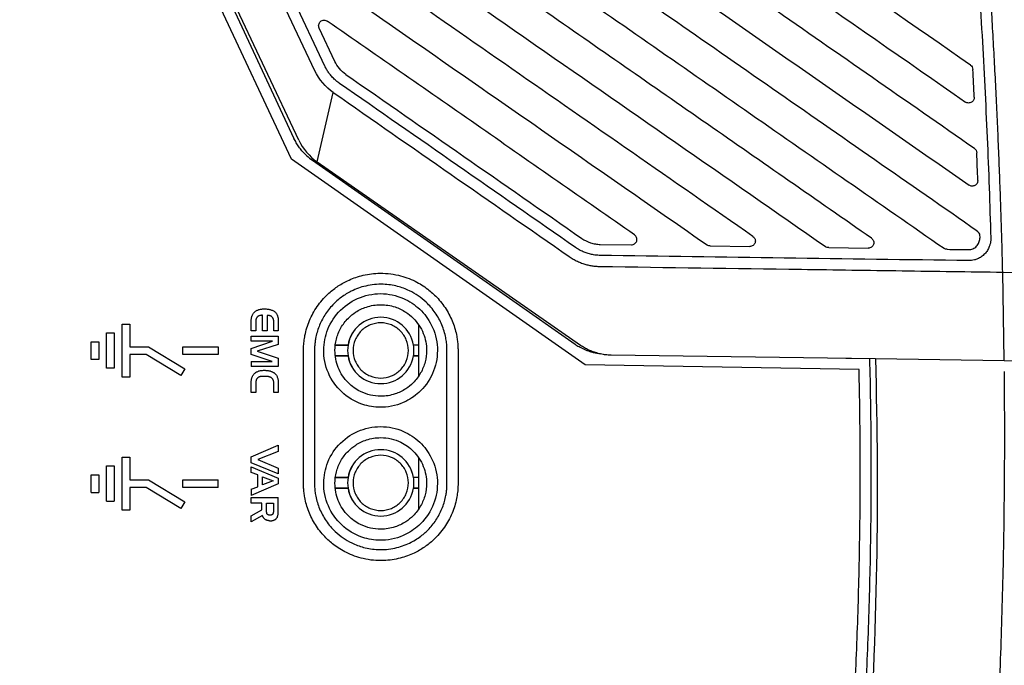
# Model space of a CAD drawing. Header units: millimetres. Extents: x 87 to 936, y -49 to 894.
# Tile 47 of 107: x 352 to 441, y 420 to 478. Entities that reach past the tile are written whole.
import ezdxf

# ---------------------------------------------------------------- set-up
doc = ezdxf.new("R2010")
doc.units = ezdxf.units.MM

msp = doc.modelspace()

# ---------------------------------------------------------------- linework, layer by layer
at = {"color": 7, "linetype": 'Continuous', "lineweight": 25}
for p, q in [((350.788, 522.932), (376.579, 467.702)), ((376.352, 465.824), (349.882, 522.509)), ((377.014, 467.532), (351.568, 521.568)), ((378.471, 473.828), (356.216, 521.086)), ((379.376, 474.254), (359.398, 516.677)), ((380.28, 474.68), (378.859, 477.697)), ((378.683, 465.558), (380.14, 471.853)), ((402.967, 447.185), (376.352, 465.824)), ((378.241, 465.722), (402.037, 449.056)), ((378.683, 465.558), (402.533, 448.97)), ((404.329, 458.09), (407.141, 458.05)), ((414.293, 457.949), (417.868, 457.898)), ((425.02, 457.796), (428.596, 457.745)), ((440.93, 447.569), (440.787, 455.572)), ((440.787, 455.572), (455.079, 455.369)), ((372.714, 451.353), (372.724, 451.411)), ((372.724, 451.411), (372.736, 451.467)), ((372.736, 451.467), (372.75, 451.521)), ((372.75, 451.521), (372.766, 451.573)), ((372.766, 451.573), (372.784, 451.623)), ((372.784, 451.623), (372.805, 451.671)), ((372.805, 451.671), (372.827, 451.718)), ((372.827, 451.718), (372.852, 451.762)), ((372.852, 451.762), (372.879, 451.805)), ((372.879, 451.805), (372.908, 451.846)), ((372.908, 451.846), (372.939, 451.885)), ((372.939, 451.885), (372.972, 451.922)), ((372.972, 451.922), (373.011, 451.96)), ((373.011, 451.96), (373.052, 451.996)), ((373.052, 451.996), (373.096, 452.03)), ((373.096, 452.03), (373.141, 452.061)), ((373.141, 452.061), (373.19, 452.089)), ((373.163, 451.379), (373.153, 451.354)), ((373.173, 451.402), (373.163, 451.379)), ((373.185, 451.424), (373.173, 451.402)), ((373.197, 451.446), (373.185, 451.424)), ((373.19, 452.089), (373.241, 452.115)), ((373.211, 451.465), (373.197, 451.446)), ((373.225, 451.484), (373.211, 451.465)), ((373.24, 451.502), (373.225, 451.484)), ((373.26, 451.522), (373.24, 451.502)), ((373.241, 452.115), (373.294, 452.139)), ((373.28, 451.54), (373.26, 451.522)), ((373.303, 451.557), (373.28, 451.54)), ((373.294, 452.139), (373.35, 452.16)), ((373.326, 451.573), (373.303, 451.557)), ((373.352, 451.588), (373.326, 451.573)), ((373.35, 452.16), (373.408, 452.179)), ((373.379, 451.601), (373.352, 451.588)), ((373.407, 451.613), (373.379, 451.601)), ((373.437, 451.624), (373.407, 451.613)), ((373.408, 452.179), (373.468, 452.195)), ((373.469, 451.633), (373.437, 451.624)), ((373.468, 452.195), (373.531, 452.208)), ((373.501, 451.642), (373.469, 451.633)), ((373.536, 451.649), (373.501, 451.642)), ((373.531, 452.208), (373.597, 452.219)), ((373.572, 451.654), (373.536, 451.649)), ((373.609, 451.659), (373.572, 451.654)), ((373.597, 452.219), (373.664, 452.228)), ((373.648, 451.662), (373.609, 451.659)), ((373.689, 451.664), (373.648, 451.662)), ((373.664, 452.228), (373.735, 452.234)), ((373.731, 451.664), (373.689, 451.664)), ((373.731, 450.243), (373.731, 451.664)), ((373.735, 452.234), (373.807, 452.238)), ((373.807, 452.238), (373.882, 452.239)), ((373.882, 452.239), (373.97, 452.238)), ((373.97, 452.238), (374.054, 452.235)), ((374.054, 452.235), (374.135, 452.229)), ((374.135, 452.229), (374.213, 452.22)), ((374.187, 451.653), (374.15, 451.654)), ((374.15, 451.654), (374.15, 450.243)), ((374.223, 451.651), (374.187, 451.653)), ((374.213, 452.22), (374.288, 452.209)), ((374.257, 451.649), (374.223, 451.651)), ((374.291, 451.645), (374.257, 451.649)), ((374.288, 452.209), (374.359, 452.196)), ((374.323, 451.639), (374.291, 451.645)), ((374.354, 451.633), (374.323, 451.639)), ((374.383, 451.626), (374.354, 451.633)), ((374.359, 452.196), (374.427, 452.181)), ((374.412, 451.617), (374.383, 451.626)), ((374.439, 451.607), (374.412, 451.617)), ((374.427, 452.181), (374.492, 452.163)), ((374.465, 451.597), (374.439, 451.607)), ((374.49, 451.585), (374.465, 451.597)), ((374.514, 451.571), (374.49, 451.585)), ((374.492, 452.163), (374.554, 452.142)), ((374.536, 451.557), (374.514, 451.571)), ((374.558, 451.542), (374.536, 451.557)), ((374.554, 452.142), (374.612, 452.12)), ((374.578, 451.525), (374.558, 451.542)), ((374.597, 451.507), (374.578, 451.525)), ((374.615, 451.489), (374.597, 451.507)), ((374.612, 452.12), (374.667, 452.094)), ((374.631, 451.469), (374.615, 451.489)), ((374.647, 451.448), (374.631, 451.469)), ((374.661, 451.426), (374.647, 451.448)), ((374.674, 451.403), (374.661, 451.426)), ((374.667, 452.094), (374.719, 452.067)), ((374.686, 451.379), (374.674, 451.403)), ((374.697, 451.354), (374.686, 451.379)), ((374.719, 452.067), (374.768, 452.037)), ((374.768, 452.037), (374.814, 452.004)), ((374.814, 452.004), (374.856, 451.97)), ((374.856, 451.97), (374.895, 451.932)), ((374.895, 451.932), (374.927, 451.898)), ((374.927, 451.898), (374.957, 451.861)), ((374.957, 451.861), (374.985, 451.821)), ((374.985, 451.821), (375.011, 451.779)), ((375.011, 451.779), (375.034, 451.735)), ((375.034, 451.735), (375.056, 451.688)), ((375.056, 451.688), (375.076, 451.639)), ((375.076, 451.639), (375.093, 451.588)), ((375.093, 451.588), (375.109, 451.534)), ((375.109, 451.534), (375.122, 451.478)), ((375.122, 451.478), (375.134, 451.419)), ((375.134, 451.419), (375.143, 451.358)), ((360.998, 450.86), (361.698, 450.86)), ((360.998, 446.06), (360.998, 450.86)), ((361.698, 450.86), (361.698, 448.81)), ((372.697, 451.103), (372.698, 451.169)), ((372.697, 450.243), (372.697, 451.103)), ((372.698, 451.169), (372.701, 451.232)), ((372.701, 451.232), (372.707, 451.293)), ((372.707, 451.293), (372.714, 451.353)), ((373.114, 451.117), (373.113, 451.082)), ((373.113, 451.082), (373.113, 450.243)), ((373.115, 451.151), (373.114, 451.117)), ((373.118, 451.183), (373.115, 451.151)), ((373.121, 451.214), (373.118, 451.183)), ((373.126, 451.245), (373.121, 451.214)), ((373.131, 451.274), (373.126, 451.245)), ((373.138, 451.302), (373.131, 451.274)), ((373.145, 451.328), (373.138, 451.302)), ((373.153, 451.354), (373.145, 451.328)), ((374.706, 451.328), (374.697, 451.354)), ((374.715, 451.301), (374.706, 451.328)), ((374.723, 451.273), (374.715, 451.301)), ((374.729, 451.244), (374.723, 451.273)), ((374.734, 451.213), (374.729, 451.244)), ((374.738, 451.182), (374.734, 451.213)), ((374.741, 451.15), (374.738, 451.182)), ((374.743, 451.117), (374.741, 451.15)), ((374.743, 451.082), (374.743, 451.117)), ((374.743, 450.243), (374.743, 451.082)), ((375.143, 451.358), (375.15, 451.294)), ((375.15, 451.294), (375.155, 451.228)), ((375.155, 451.228), (375.158, 451.16)), ((375.158, 451.16), (375.159, 451.089)), ((375.159, 451.089), (375.159, 450.243)), ((387.849, 450.841), (387.849, 446.11)), ((359.598, 446.86), (359.598, 450.06)), ((359.598, 450.06), (360.298, 450.06)), ((360.298, 450.06), (360.298, 446.86)), ((373.113, 450.243), (372.697, 450.243)), ((372.697, 449.315), (372.697, 449.777)), ((372.697, 449.777), (375.159, 449.777)), ((374.15, 450.243), (373.731, 450.243)), ((375.159, 450.243), (374.743, 450.243)), ((375.159, 449.777), (375.159, 449.029)), ((358.198, 447.66), (358.198, 449.26)), ((358.198, 449.26), (358.898, 449.26)), ((358.898, 449.26), (358.898, 447.66)), ((361.698, 448.81), (363.396, 448.81)), ((363.396, 448.81), (366.68, 446.809)), ((366.498, 448.11), (366.498, 448.81)), ((366.498, 448.81), (369.698, 448.81)), ((369.698, 448.81), (369.698, 448.11)), ((372.697, 448.659), (374.634, 449.315)), ((374.634, 449.315), (372.697, 449.315)), ((375.159, 449.029), (373.244, 448.405)), ((381.475, 448.968), (380.319, 448.968)), ((380.319, 448.967), (381.476, 448.967)), ((381.475, 448.968), (381.476, 448.967)), ((387.849, 448.967), (387.403, 448.967)), ((387.404, 448.967), (387.404, 448.967)), ((387.849, 448.967), (387.404, 448.967)), ((363.2, 448.11), (361.698, 448.11)), ((361.698, 448.11), (361.698, 446.06)), ((366.316, 446.211), (363.2, 448.11)), ((369.698, 448.11), (366.498, 448.11)), ((372.697, 448.122), (372.697, 448.659)), ((374.616, 447.487), (372.697, 448.122)), ((373.244, 448.405), (375.159, 447.773)), ((377.44, 436.425), (377.44, 448.475)), ((378.44, 448.475), (378.44, 436.425)), ((381.476, 447.984), (380.319, 447.984)), ((380.319, 447.983), (381.475, 447.983)), ((381.475, 447.983), (381.476, 447.984)), ((387.404, 447.984), (387.404, 447.984)), ((387.849, 447.984), (387.404, 447.984)), ((387.404, 447.984), (387.849, 447.984)), ((390.44, 436.425), (390.44, 448.475)), ((391.44, 448.475), (391.44, 436.425)), ((405.317, 448.075), (429.25, 447.735)), ((358.898, 447.66), (358.198, 447.66)), ((372.697, 447.487), (372.697, 447.036)), ((372.697, 447.487), (374.616, 447.487)), ((375.159, 447.036), (372.697, 447.036)), ((375.159, 447.773), (375.159, 447.036)), ((427.774, 446.752), (402.967, 447.185)), ((426.558, 447.773), (428.75, 447.735)), ((440.93, 447.569), (467.085, 447.197)), ((360.298, 446.86), (359.598, 446.86)), ((361.698, 446.06), (360.998, 446.06)), ((366.68, 446.809), (366.316, 446.211)), ((372.766, 446.009), (372.784, 446.059)), ((372.784, 446.059), (372.805, 446.108)), ((372.805, 446.108), (372.827, 446.154)), ((372.827, 446.154), (372.852, 446.199)), ((372.852, 446.199), (372.879, 446.242)), ((372.879, 446.242), (372.908, 446.282)), ((372.908, 446.282), (372.939, 446.321)), ((372.939, 446.321), (372.972, 446.358)), ((372.972, 446.358), (373.011, 446.397)), ((373.011, 446.397), (373.052, 446.433)), ((373.052, 446.433), (373.096, 446.466)), ((373.096, 446.466), (373.141, 446.497)), ((373.141, 446.497), (373.19, 446.526)), ((373.19, 446.526), (373.241, 446.552)), ((373.241, 446.552), (373.294, 446.576)), ((373.294, 446.576), (373.35, 446.597)), ((373.33, 446.022), (373.302, 446.002)), ((373.36, 446.041), (373.33, 446.022)), ((373.35, 446.597), (373.408, 446.615)), ((373.38, 446.052), (373.36, 446.041)), ((373.4, 446.062), (373.38, 446.052)), ((373.422, 446.071), (373.4, 446.062)), ((373.408, 446.615), (373.468, 446.631)), ((373.445, 446.08), (373.422, 446.071)), ((373.469, 446.088), (373.445, 446.08)), ((373.468, 446.631), (373.531, 446.645)), ((373.494, 446.095), (373.469, 446.088)), ((373.521, 446.101), (373.494, 446.095)), ((373.548, 446.107), (373.521, 446.101)), ((373.531, 446.645), (373.597, 446.656)), ((373.577, 446.112), (373.548, 446.107)), ((373.606, 446.117), (373.577, 446.112)), ((373.597, 446.656), (373.664, 446.665)), ((373.637, 446.121), (373.606, 446.117)), ((373.669, 446.124), (373.637, 446.121)), ((373.664, 446.665), (373.735, 446.671)), ((373.702, 446.126), (373.669, 446.124)), ((373.737, 446.128), (373.702, 446.126)), ((373.735, 446.671), (373.807, 446.675)), ((373.772, 446.129), (373.737, 446.128)), ((373.808, 446.129), (373.772, 446.129)), ((373.807, 446.675), (373.882, 446.676)), ((373.928, 446.129), (373.808, 446.129)), ((373.882, 446.676), (373.955, 446.675)), ((373.974, 446.129), (373.928, 446.129)), ((373.955, 446.675), (374.026, 446.672)), ((374.019, 446.127), (373.974, 446.129)), ((374.062, 446.125), (374.019, 446.127)), ((374.026, 446.672), (374.095, 446.668)), ((374.104, 446.122), (374.062, 446.125)), ((374.095, 446.668), (374.161, 446.661)), ((374.145, 446.119), (374.104, 446.122)), ((374.184, 446.114), (374.145, 446.119)), ((374.161, 446.661), (374.226, 446.653)), ((374.221, 446.108), (374.184, 446.114)), ((374.257, 446.102), (374.221, 446.108)), ((374.226, 446.653), (374.288, 446.642)), ((374.292, 446.095), (374.257, 446.102)), ((374.288, 446.642), (374.348, 446.63)), ((374.325, 446.087), (374.292, 446.095)), ((374.357, 446.078), (374.325, 446.087)), ((374.348, 446.63), (374.405, 446.616)), ((374.388, 446.068), (374.357, 446.078)), ((374.417, 446.057), (374.388, 446.068)), ((374.405, 446.616), (374.461, 446.6)), ((374.445, 446.046), (374.417, 446.057)), ((374.471, 446.033), (374.445, 446.046)), ((374.461, 446.6), (374.514, 446.582)), ((374.496, 446.02), (374.471, 446.033)), ((374.527, 446.001), (374.496, 446.02)), ((374.514, 446.582), (374.566, 446.563)), ((374.566, 446.563), (374.615, 446.541)), ((374.615, 446.541), (374.662, 446.518)), ((374.662, 446.518), (374.706, 446.492)), ((374.706, 446.492), (374.749, 446.465)), ((374.749, 446.465), (374.789, 446.436)), ((374.789, 446.436), (374.834, 446.399)), ((374.834, 446.399), (374.876, 446.36)), ((374.876, 446.36), (374.915, 446.318)), ((374.915, 446.318), (374.951, 446.273)), ((374.951, 446.273), (374.984, 446.226)), ((374.984, 446.226), (375.015, 446.176)), ((375.015, 446.176), (375.042, 446.123)), ((375.042, 446.123), (375.067, 446.067)), ((375.067, 446.067), (375.089, 446.009)), ((372.697, 445.54), (372.698, 445.605)), ((372.697, 444.679), (372.697, 445.54)), ((372.698, 445.605), (372.701, 445.669)), ((372.701, 445.669), (372.707, 445.73)), ((372.707, 445.73), (372.714, 445.79)), ((372.714, 445.79), (372.724, 445.847)), ((372.724, 445.847), (372.736, 445.903)), ((372.736, 445.903), (372.75, 445.957)), ((372.75, 445.957), (372.766, 446.009)), ((373.114, 445.566), (373.113, 445.519)), ((373.113, 445.519), (373.113, 444.679)), ((373.117, 445.61), (373.114, 445.566)), ((373.122, 445.653), (373.117, 445.61)), ((373.129, 445.694), (373.122, 445.653)), ((373.137, 445.734), (373.129, 445.694)), ((373.148, 445.771), (373.137, 445.734)), ((373.161, 445.806), (373.148, 445.771)), ((373.175, 445.84), (373.161, 445.806)), ((373.191, 445.872), (373.175, 445.84)), ((373.21, 445.901), (373.191, 445.872)), ((373.23, 445.929), (373.21, 445.901)), ((373.252, 445.955), (373.23, 445.929)), ((373.276, 445.98), (373.252, 445.955)), ((373.302, 446.002), (373.276, 445.98)), ((374.556, 445.98), (374.527, 446.001)), ((374.583, 445.958), (374.556, 445.98)), ((374.607, 445.934), (374.583, 445.958)), ((374.63, 445.909), (374.607, 445.934)), ((374.651, 445.881), (374.63, 445.909)), ((374.67, 445.853), (374.651, 445.881)), ((374.687, 445.822), (374.67, 445.853)), ((374.702, 445.79), (374.687, 445.822)), ((374.715, 445.757), (374.702, 445.79)), ((374.725, 445.721), (374.715, 445.757)), ((374.734, 445.684), (374.725, 445.721)), ((374.741, 445.646), (374.734, 445.684)), ((374.746, 445.606), (374.741, 445.646)), ((374.749, 445.564), (374.746, 445.606)), ((374.75, 445.521), (374.749, 445.564)), ((374.75, 444.679), (374.75, 445.521)), ((375.089, 446.009), (375.107, 445.948)), ((375.107, 445.948), (375.123, 445.885)), ((375.123, 445.885), (375.136, 445.818)), ((375.136, 445.818), (375.146, 445.749)), ((375.146, 445.749), (375.154, 445.678)), ((375.154, 445.678), (375.158, 445.603)), ((375.158, 445.603), (375.159, 445.526)), ((375.159, 445.526), (375.159, 444.679)), ((373.113, 444.679), (372.697, 444.679)), ((375.159, 444.679), (374.75, 444.679)), ((372.697, 438.826), (375.159, 439.884)), ((375.159, 439.884), (375.159, 439.323)), ((375.159, 439.323), (373.307, 438.579)), ((359.598, 434.81), (359.598, 438.01)), ((359.598, 438.01), (360.298, 438.01)), ((360.298, 438.01), (360.298, 434.81)), ((360.998, 434.01), (360.998, 438.81)), ((360.998, 438.81), (361.698, 438.81)), ((361.698, 438.81), (361.698, 436.76)), ((372.697, 438.304), (372.697, 438.826)), ((375.159, 437.291), (372.697, 438.304)), ((373.307, 438.579), (375.159, 437.82)), ((387.849, 438.791), (387.849, 434.06)), ((358.198, 435.61), (358.198, 437.21)), ((358.198, 437.21), (358.898, 437.21)), ((358.898, 437.21), (358.898, 435.61)), ((372.697, 437.411), (372.697, 437.937)), ((372.697, 437.937), (375.159, 436.914)), ((373.29, 437.196), (372.697, 437.411)), ((373.29, 436.123), (373.29, 437.196)), ((375.159, 437.82), (375.159, 437.291)), ((361.698, 436.76), (363.396, 436.76)), ((363.396, 436.76), (366.68, 434.759)), ((366.498, 436.06), (366.498, 436.76)), ((366.498, 436.76), (369.698, 436.76)), ((369.698, 436.06), (369.698, 436.76)), ((375.159, 436.381), (372.697, 435.34)), ((373.72, 437.03), (374.694, 436.663)), ((373.72, 436.289), (373.72, 437.03)), ((374.694, 436.663), (373.72, 436.289)), ((375.159, 436.914), (375.159, 436.381)), ((381.475, 436.968), (380.325, 436.968)), ((380.325, 436.967), (381.476, 436.967)), ((381.475, 436.968), (381.476, 436.967)), ((387.849, 436.967), (387.403, 436.967)), ((387.404, 436.967), (387.404, 436.967)), ((387.849, 436.967), (387.404, 436.967)), ((358.198, 435.61), (358.898, 435.61)), ((363.2, 436.06), (361.698, 436.06)), ((361.698, 436.06), (361.698, 434.01)), ((366.316, 434.161), (363.2, 436.06)), ((369.698, 436.06), (366.498, 436.06)), ((372.697, 435.894), (373.29, 436.123)), ((372.697, 435.894), (372.697, 435.34)), ((381.476, 435.984), (380.313, 435.984)), ((380.313, 435.983), (381.475, 435.983)), ((381.475, 435.983), (381.476, 435.984)), ((387.404, 435.984), (387.404, 435.984)), ((387.849, 435.984), (387.404, 435.984)), ((387.404, 435.984), (387.849, 435.984)), ((359.598, 434.81), (360.298, 434.81)), ((366.68, 434.759), (366.316, 434.161)), ((372.697, 434.649), (372.697, 435.15)), ((372.697, 435.15), (375.159, 435.15)), ((373.664, 434.649), (372.697, 434.649)), ((373.664, 434.035), (373.664, 434.649)), ((374.09, 434.649), (374.725, 434.649)), ((374.09, 434.016), (374.09, 434.649)), ((374.725, 434.649), (374.725, 434.019)), ((375.159, 433.89), (375.159, 435.15)), ((361.698, 434.01), (360.998, 434.01)), ((372.697, 433.492), (373.664, 434.035)), ((373.731, 433.527), (372.697, 432.934)), ((373.739, 433.496), (373.731, 433.527)), ((374.091, 433.985), (374.09, 434.016)), ((374.091, 433.956), (374.091, 433.985)), ((374.092, 433.929), (374.091, 433.956)), ((374.093, 433.902), (374.092, 433.929)), ((374.094, 433.877), (374.093, 433.902)), ((374.096, 433.853), (374.094, 433.877)), ((374.098, 433.83), (374.096, 433.853)), ((374.1, 433.808), (374.098, 433.83)), ((374.103, 433.788), (374.1, 433.808)), ((374.106, 433.77), (374.103, 433.788)), ((374.109, 433.752), (374.106, 433.77)), ((374.112, 433.736), (374.109, 433.752)), ((374.116, 433.721), (374.112, 433.736)), ((374.12, 433.707), (374.116, 433.721)), ((374.125, 433.694), (374.12, 433.707)), ((374.129, 433.683), (374.125, 433.694)), ((374.138, 433.666), (374.129, 433.683)), ((374.148, 433.651), (374.138, 433.666)), ((374.159, 433.636), (374.148, 433.651)), ((374.171, 433.622), (374.159, 433.636)), ((374.184, 433.61), (374.171, 433.622)), ((374.199, 433.599), (374.184, 433.61)), ((374.215, 433.589), (374.199, 433.599)), ((374.232, 433.579), (374.215, 433.589)), ((374.25, 433.571), (374.232, 433.579)), ((374.269, 433.564), (374.25, 433.571)), ((374.29, 433.558), (374.269, 433.564)), ((374.312, 433.553), (374.29, 433.558)), ((374.335, 433.55), (374.312, 433.553)), ((374.359, 433.547), (374.335, 433.55)), ((374.385, 433.545), (374.359, 433.547)), ((374.411, 433.545), (374.385, 433.545)), ((374.434, 433.545), (374.411, 433.545)), ((374.455, 433.546), (374.434, 433.545)), ((374.475, 433.549), (374.455, 433.546)), ((374.494, 433.552), (374.475, 433.549)), ((374.513, 433.556), (374.494, 433.552)), ((374.531, 433.561), (374.513, 433.556)), ((374.547, 433.567), (374.531, 433.561)), ((374.563, 433.573), (374.547, 433.567)), ((374.578, 433.581), (374.563, 433.573)), ((374.592, 433.589), (374.578, 433.581)), ((374.606, 433.598), (374.592, 433.589)), ((374.618, 433.609), (374.606, 433.598)), ((374.629, 433.62), (374.618, 433.609)), ((374.64, 433.632), (374.629, 433.62)), ((374.65, 433.645), (374.64, 433.632)), ((374.658, 433.658), (374.65, 433.645)), ((374.667, 433.673), (374.658, 433.658)), ((374.674, 433.689), (374.667, 433.673)), ((374.681, 433.706), (374.674, 433.689)), ((374.688, 433.723), (374.681, 433.706)), ((374.694, 433.742), (374.688, 433.723)), ((374.699, 433.762), (374.694, 433.742)), ((374.704, 433.783), (374.699, 433.762)), ((374.709, 433.805), (374.704, 433.783)), ((374.713, 433.828), (374.709, 433.805)), ((374.716, 433.852), (374.713, 433.828)), ((374.719, 433.878), (374.716, 433.852)), ((374.721, 433.904), (374.719, 433.878)), ((374.723, 433.931), (374.721, 433.904)), ((374.724, 433.959), (374.723, 433.931)), ((374.725, 433.989), (374.724, 433.959)), ((374.725, 434.019), (374.725, 433.989)), ((375.109, 433.485), (375.12, 433.523)), ((375.12, 433.523), (375.129, 433.563)), ((375.129, 433.563), (375.137, 433.604)), ((375.137, 433.604), (375.144, 433.648)), ((375.144, 433.648), (375.149, 433.693)), ((375.149, 433.693), (375.154, 433.74)), ((375.154, 433.74), (375.157, 433.788)), ((375.157, 433.788), (375.159, 433.838)), ((375.159, 433.838), (375.159, 433.89)), ((372.697, 432.934), (372.697, 433.492)), ((373.748, 433.466), (373.739, 433.496)), ((373.758, 433.437), (373.748, 433.466)), ((373.769, 433.408), (373.758, 433.437)), ((373.781, 433.381), (373.769, 433.408)), ((373.794, 433.355), (373.781, 433.381)), ((373.807, 433.33), (373.794, 433.355)), ((373.822, 433.306), (373.807, 433.33)), ((373.838, 433.283), (373.822, 433.306)), ((373.855, 433.261), (373.838, 433.283)), ((373.873, 433.24), (373.855, 433.261)), ((373.892, 433.22), (373.873, 433.24)), ((373.912, 433.201), (373.892, 433.22)), ((373.933, 433.183), (373.912, 433.201)), ((373.955, 433.166), (373.933, 433.183)), ((373.977, 433.15), (373.955, 433.166)), ((373.999, 433.136), (373.977, 433.15)), ((374.021, 433.124), (373.999, 433.136)), ((374.044, 433.113), (374.021, 433.124)), ((374.067, 433.102), (374.044, 433.113)), ((374.092, 433.092), (374.067, 433.102)), ((374.117, 433.083), (374.092, 433.092)), ((374.144, 433.075), (374.117, 433.083)), ((374.171, 433.068), (374.144, 433.075)), ((374.199, 433.061), (374.171, 433.068)), ((374.228, 433.056), (374.199, 433.061)), ((374.257, 433.051), (374.228, 433.056)), ((374.288, 433.047), (374.257, 433.051)), ((374.319, 433.044), (374.288, 433.047)), ((374.351, 433.042), (374.319, 433.044)), ((374.351, 433.042), (374.385, 433.041)), ((374.385, 433.041), (374.418, 433.04)), ((374.418, 433.04), (374.469, 433.041)), ((374.469, 433.041), (374.517, 433.044)), ((374.517, 433.044), (374.563, 433.048)), ((374.563, 433.048), (374.607, 433.054)), ((374.607, 433.054), (374.65, 433.063)), ((374.65, 433.063), (374.691, 433.072)), ((374.691, 433.072), (374.73, 433.084)), ((374.73, 433.084), (374.767, 433.097)), ((374.767, 433.097), (374.803, 433.112)), ((374.803, 433.112), (374.836, 433.129)), ((374.836, 433.129), (374.868, 433.147)), ((374.868, 433.147), (374.898, 433.167)), ((374.898, 433.167), (374.927, 433.189)), ((374.927, 433.189), (374.953, 433.213)), ((374.953, 433.213), (374.978, 433.239)), ((374.978, 433.239), (375.001, 433.266)), ((375.001, 433.266), (375.02, 433.292)), ((375.02, 433.292), (375.038, 433.32)), ((375.038, 433.32), (375.055, 433.349)), ((375.055, 433.349), (375.07, 433.381)), ((375.07, 433.381), (375.085, 433.414)), ((375.085, 433.414), (375.097, 433.448)), ((375.097, 433.448), (375.109, 433.485))]:
    msp.add_line(p, q, dxfattribs=at)
at = {"color": 7, "linetype": 'Continuous', "lineweight": 25, "flags": 128}
msp.add_lwpolyline([(429.25, 447.735), (435.09, 447.652), (440.93, 447.569)], dxfattribs=at)
at = {"color": 7, "linetype": 'Continuous', "lineweight": 25}
for centre, radius, start, end in [((384.439, 448.475), 3.005, 9.41153, 170.57112), ((384.44, 448.475), 3.004, 9.41138, 170.58862), ((384.439, 448.475), 3.005, 189.42893, 350.58847), ((384.44, 448.475), 3.004, 189.41138, 350.58862), ((384.439, 436.475), 3.005, 9.41153, 170.57112), ((384.44, 436.475), 3.004, 9.41138, 170.58862), ((384.439, 436.475), 3.005, 189.42893, 350.58847), ((384.44, 436.475), 3.004, 189.41138, 350.58862)]:
    msp.add_arc(centre, radius, start, end, dxfattribs=at)
for points, knots in [([(438.217, 466.785), (432.066, 471.063), (425.916, 475.34), (413.615, 483.895), (407.464, 488.173), (395.164, 496.728), (389.014, 501.005), (376.713, 509.56), (370.563, 513.838), (364.413, 518.115)], [0, 0, 0, 0, 0.25, 0.25, 0.5, 0.5, 0.75, 0.75, 1, 1, 1, 1]), ([(360.434, 517.228), (366.876, 512.748), (373.318, 508.267), (386.203, 499.306), (392.646, 494.825), (405.531, 485.864), (411.973, 481.383), (424.859, 472.421), (431.301, 467.94), (437.745, 463.459)], [0, 0, 0, 0, 0.25, 0.25, 0.5, 0.5, 0.75, 0.75, 1, 1, 1, 1]), ([(437.864, 474.339), (427.744, 481.377), (417.624, 488.415), (402.445, 498.972), (397.386, 502.491), (387.266, 509.529), (382.207, 513.048), (377.147, 516.567)], [0, 0, 0, 0, 0.5, 0.5, 0.75, 0.75, 1, 1, 1, 1]), ([(372.29, 516.291), (377.717, 512.516), (383.145, 508.742), (394, 501.192), (399.427, 497.417), (415.709, 486.093), (426.564, 478.543), (437.42, 470.993)], [0, 0, 0, 0, 0.25, 0.25, 0.5, 0.5, 1, 1, 1, 1]), ([(438.483, 459.292), (432.296, 463.595), (426.109, 467.897), (413.735, 476.503), (407.549, 480.806), (395.176, 489.411), (388.989, 493.714), (376.616, 502.319), (370.43, 506.622), (364.244, 510.924)], [0, 0, 0, 0, 0.25, 0.25, 0.5, 0.5, 0.75, 0.75, 1, 1, 1, 1]), ([(365.379, 506.481), (371.219, 502.419), (377.06, 498.356), (388.742, 490.232), (394.582, 486.17), (406.264, 478.045), (412.105, 473.983), (423.787, 465.858), (429.628, 461.796), (435.469, 457.733)], [0, 0, 0, 0, 0.25, 0.25, 0.5, 0.5, 0.75, 0.75, 1, 1, 1, 1]), ([(436.823, 504.717), (436.913, 503.739), (437.093, 501.79), (437.348, 498.874), (437.593, 495.975), (437.825, 493.092), (438.045, 490.225), (438.253, 487.375), (438.448, 484.541), (438.673, 481.098), (438.916, 477.05), (439.164, 472.405), (439.378, 467.796), (439.562, 463.224), (439.657, 460.187), (439.704, 458.674)], [0, 0, 0, 0, 0.0638198, 0.1272607, 0.1903236, 0.2530095, 0.3153195, 0.3772544, 0.4388154, 0.5000034, 0.601635, 0.7024456, 0.8024399, 0.901623, 1, 1, 1, 1]), ([(440.787, 455.572), (440.766, 456.399), (440.724, 458.058), (440.648, 460.551), (440.563, 463.057), (440.467, 465.575), (440.362, 468.106), (440.246, 470.648), (440.12, 473.203), (439.984, 475.77), (439.838, 478.349), (439.682, 480.941), (439.516, 483.544), (439.339, 486.16), (439.152, 488.788), (438.956, 491.429), (438.749, 494.081), (438.532, 496.746), (438.304, 499.423), (438.067, 502.112), (437.901, 503.909), (437.818, 504.809)], [0, 0, 0, 0, 0.050315, 0.100882, 0.151704, 0.20278, 0.254111, 0.305699, 0.357543, 0.409646, 0.462006, 0.514627, 0.567507, 0.620648, 0.67405, 0.727715, 0.781643, 0.835835, 0.890291, 0.945013, 1, 1, 1, 1]), ([(428.889, 458.656), (423.928, 462.106), (418.967, 465.556), (409.046, 472.456), (404.085, 475.906), (394.164, 482.806), (389.204, 486.256), (379.283, 493.156), (374.322, 496.606), (369.362, 500.056)], [0, 0, 0, 0, 0.25, 0.25, 0.5, 0.5, 0.75, 0.75, 1, 1, 1, 1]), ([(370.497, 495.613), (375.017, 492.469), (379.537, 489.325), (388.578, 483.037), (393.098, 479.893), (406.66, 470.462), (415.7, 464.174), (424.742, 457.886)], [0, 0, 0, 0, 0.25, 0.25, 0.5, 0.5, 1, 1, 1, 1]), ([(418.161, 458.808), (410.88, 463.872), (403.6, 468.935), (389.04, 479.062), (381.76, 484.125), (374.479, 489.188)], [0, 0, 0, 0, 0.5, 0.5, 1, 1, 1, 1]), ([(375.614, 484.745), (382.014, 480.294), (388.414, 475.843), (398.014, 469.166), (401.214, 466.94), (407.614, 462.489), (410.814, 460.264), (414.014, 458.038)], [0, 0, 0, 0, 0.5, 0.5, 0.75, 0.75, 1, 1, 1, 1]), ([(378.859, 477.697), (378.813, 477.797), (378.8, 477.909), (378.847, 478.124), (378.905, 478.221), (379.072, 478.362), (379.179, 478.404), (379.397, 478.415), (379.507, 478.383), (379.597, 478.321)], [0, 0, 0, 0, 0.25, 0.25, 0.5, 0.5, 0.75, 0.75, 1, 1, 1, 1]), ([(407.433, 458.961), (402.794, 462.187), (398.155, 465.414), (388.876, 471.867), (384.237, 475.094), (379.597, 478.321)], [0, 0, 0, 0, 0.5, 0.5, 1, 1, 1, 1]), ([(381.282, 473.495), (381.066, 473.645), (380.874, 473.82), (380.537, 474.218), (380.393, 474.441), (380.28, 474.68)], [0, 0, 0, 0, 0.5, 0.5, 1, 1, 1, 1]), ([(380.711, 472.674), (380.654, 472.715), (380.541, 472.796), (380.379, 472.929), (380.225, 473.069), (380.078, 473.218), (379.908, 473.409), (379.723, 473.649), (379.532, 473.942), (379.428, 474.15), (379.376, 474.254)], [0, 0, 0, 0, 0.100197, 0.199995, 0.299668, 0.399488, 0.49973, 0.666614, 0.832946, 1, 1, 1, 1]), ([(381.282, 473.495), (384.845, 471.017), (388.408, 468.539), (395.533, 463.583), (399.096, 461.105), (402.659, 458.627)], [0, 0, 0, 0, 0.5, 0.5, 1, 1, 1, 1]), ([(402.088, 457.806), (398.525, 460.284), (394.962, 462.762), (387.836, 467.718), (384.274, 470.196), (380.711, 472.674)], [0, 0, 0, 0, 0.5, 0.5, 1, 1, 1, 1]), ([(380.14, 471.853), (383.702, 469.375), (387.265, 466.897), (394.391, 461.941), (397.954, 459.463), (401.517, 456.985)], [0, 0, 0, 0, 0.5, 0.5, 1, 1, 1, 1]), ([(438.205, 471.428), (438.21, 471.334), (438.188, 471.241), (438.098, 471.08), (438.029, 471.011), (437.867, 470.921), (437.774, 470.9), (437.587, 470.909), (437.497, 470.94), (437.42, 470.993)], [0, 0, 0, 0, 0.25, 0.25, 0.5, 0.5, 0.75, 0.75, 1, 1, 1, 1]), ([(377.299, 466.58), (377.251, 466.637), (377.156, 466.752), (377.024, 466.931), (376.9, 467.116), (376.784, 467.305), (376.676, 467.5), (376.611, 467.634), (376.579, 467.702)], [0, 0, 0, 0, 0.16722, 0.333777, 0.500001, 0.666225, 0.832781, 1, 1, 1, 1]), ([(438.53, 463.888), (438.533, 463.795), (438.51, 463.703), (438.42, 463.543), (438.351, 463.475), (438.189, 463.387), (438.096, 463.365), (437.911, 463.375), (437.821, 463.406), (437.745, 463.459)], [0, 0, 0, 0, 0.25, 0.25, 0.5, 0.5, 0.75, 0.75, 1, 1, 1, 1]), ([(402.659, 458.627), (402.905, 458.456), (403.169, 458.326), (403.593, 458.189), (403.739, 458.154), (404.032, 458.106), (404.18, 458.092), (404.329, 458.09)], [0, 0, 0, 0, 0.5, 0.5, 0.75, 0.75, 1, 1, 1, 1]), ([(407.141, 458.05), (407.248, 458.049), (407.353, 458.082), (407.526, 458.206), (407.591, 458.296), (407.656, 458.498), (407.656, 458.61), (407.588, 458.81), (407.521, 458.9), (407.433, 458.961)], [0, 0, 0, 0, 0.25, 0.25, 0.5, 0.5, 0.75, 0.75, 1, 1, 1, 1]), ([(418.161, 458.808), (418.249, 458.747), (418.316, 458.657), (418.383, 458.457), (418.384, 458.345), (418.319, 458.143), (418.253, 458.053), (418.08, 457.929), (417.976, 457.896), (417.868, 457.898)], [0, 0, 0, 0, 0.25, 0.25, 0.5, 0.5, 0.75, 0.75, 1, 1, 1, 1]), ([(428.889, 458.656), (428.977, 458.595), (429.042, 458.507), (429.111, 458.305), (429.112, 458.194), (429.047, 457.992), (428.981, 457.901), (428.809, 457.778), (428.703, 457.744), (428.596, 457.745)], [0, 0, 0, 0, 0.25, 0.25, 0.5, 0.5, 0.75, 0.75, 1, 1, 1, 1]), ([(439.704, 458.674), (439.704, 458.629), (439.705, 458.539), (439.696, 458.405), (439.678, 458.273), (439.651, 458.143), (439.616, 458.014), (439.543, 457.807), (439.405, 457.531), (439.159, 457.22), (438.854, 456.959), (438.534, 456.785), (438.231, 456.68), (437.956, 456.623), (437.77, 456.618), (437.676, 456.616)], [0, 0, 0, 0, 0.041964, 0.083475, 0.124714, 0.165865, 0.207114, 0.248645, 0.370015, 0.491411, 0.615376, 0.740367, 0.827439, 0.913415, 1, 1, 1, 1]), ([(437.691, 457.616), (437.826, 457.614), (437.96, 457.64), (438.209, 457.742), (438.323, 457.819), (438.511, 458.009), (438.586, 458.125), (438.684, 458.374), (438.708, 458.509), (438.704, 458.645)], [0, 0, 0, 0, 0.25, 0.25, 0.5, 0.5, 0.75, 0.75, 1, 1, 1, 1]), ([(404.315, 457.09), (404.249, 457.092), (404.117, 457.096), (403.92, 457.114), (403.725, 457.141), (403.531, 457.178), (403.339, 457.224), (403.085, 457.299), (402.777, 457.415), (402.42, 457.589), (402.199, 457.734), (402.088, 457.806)], [0, 0, 0, 0, 0.083593, 0.166782, 0.249769, 0.332758, 0.415954, 0.499559, 0.666551, 0.832815, 1, 1, 1, 1]), ([(401.517, 456.985), (401.576, 456.945), (401.693, 456.866), (401.874, 456.757), (402.06, 456.655), (402.249, 456.561), (402.443, 456.475), (402.64, 456.398), (402.892, 456.311), (403.199, 456.225), (403.562, 456.151), (403.93, 456.104), (404.177, 456.095), (404.301, 456.09)], [0, 0, 0, 0, 0.071663, 0.143034, 0.214243, 0.285418, 0.35669, 0.428187, 0.500037, 0.62545, 0.75012, 0.874738, 1, 1, 1, 1]), ([(437.676, 456.616), (432.116, 456.695), (426.556, 456.774), (415.435, 456.932), (409.875, 457.011), (404.315, 457.09)], [0, 0, 0, 0, 0.5, 0.5, 1, 1, 1, 1]), ([(404.301, 456.09), (410.382, 456.004), (416.463, 455.918), (425.584, 455.788), (428.625, 455.745), (434.706, 455.658), (437.747, 455.615), (440.787, 455.572)], [0, 0, 0, 0, 0.5, 0.5, 0.75, 0.75, 1, 1, 1, 1]), ([(377.44, 448.475), (377.441, 448.567), (377.443, 448.749), (377.459, 449.022), (377.486, 449.293), (377.523, 449.564), (377.596, 449.975), (377.732, 450.52), (377.974, 451.19), (378.286, 451.838), (378.801, 452.675), (379.522, 453.512), (380.468, 454.274), (381.477, 454.856), (382.714, 455.31), (384.285, 455.543), (385.967, 455.382), (387.497, 454.831), (388.652, 454.111), (389.603, 453.256), (390.252, 452.423), (390.7, 451.631), (390.972, 451.019), (391.183, 450.391), (391.316, 449.825), (391.392, 449.327), (391.432, 448.902), (391.437, 448.618), (391.44, 448.475)], [0, 0, 0, 0, 0.012462, 0.024894, 0.037314, 0.049742, 0.062197, 0.094243, 0.126313, 0.159329, 0.192369, 0.260267, 0.308991, 0.357741, 0.418718, 0.487844, 0.573095, 0.64652, 0.708093, 0.757794, 0.820607, 0.851266, 0.881948, 0.911833, 0.941742, 0.961158, 0.980553, 1, 1, 1, 1]), ([(390.44, 448.475), (390.439, 448.554), (390.437, 448.71), (390.423, 448.944), (390.4, 449.177), (390.368, 449.409), (390.306, 449.76), (390.189, 450.227), (389.982, 450.802), (389.714, 451.358), (389.273, 452.075), (388.655, 452.793), (387.843, 453.446), (386.979, 453.944), (385.919, 454.334), (384.572, 454.533), (383.131, 454.395), (381.854, 453.935), (380.859, 453.33), (380.037, 452.602), (379.458, 451.859), (379.073, 451.18), (378.84, 450.656), (378.659, 450.117), (378.546, 449.632), (378.481, 449.206), (378.446, 448.841), (378.442, 448.597), (378.44, 448.475)], [0, 0, 0, 0, 0.012462, 0.024894, 0.037315, 0.049743, 0.062197, 0.09424, 0.126312, 0.159325, 0.192367, 0.260264, 0.308986, 0.357737, 0.418713, 0.487839, 0.573088, 0.646512, 0.702142, 0.757797, 0.820608, 0.851265, 0.881949, 0.911832, 0.941742, 0.961156, 0.980551, 1, 1, 1, 1]), ([(384.422, 453.625), (383.708, 453.625), (382.994, 453.475), (381.688, 452.898), (381.096, 452.471), (380.144, 451.427), (379.78, 450.813), (379.347, 449.553), (379.252, 448.916), (379.303, 447.559), (379.485, 446.839), (380.12, 445.558), (380.565, 444.991), (381.654, 444.073), (382.303, 443.727), (383.515, 443.377), (384.06, 443.31), (385.333, 443.354), (386.06, 443.538), (387.206, 444.108), (387.658, 444.432), (388.563, 445.328), (388.968, 445.949), (389.486, 447.293), (389.601, 448.017), (389.53, 449.447), (389.343, 450.155), (388.754, 451.323), (388.395, 451.806), (387.536, 452.62), (387.035, 452.953), (385.843, 453.476), (385.132, 453.625), (384.422, 453.625)], [2, 2, 2, 2, 3.501159, 3.501159, 5.002337, 5.002337, 6.472628, 6.472628, 7.803847, 7.803847, 9.328826, 9.328826, 10.811641, 10.811641, 12.323813, 12.323813, 13.464702, 13.464702, 15.003424, 15.003424, 16.157615, 16.157615, 17.681046, 17.681046, 19.187125, 19.187125, 20.693329, 20.693329, 21.938038, 21.938038, 23.182729, 23.182729, 24.676399, 24.676399, 24.676399, 24.676399]), ([(384.422, 452.625), (383.987, 452.624), (383.188, 452.493), (382.208, 452.019), (381.414, 451.373), (380.789, 450.552), (380.38, 449.536), (380.29, 448.824), (380.29, 447.951), (380.499, 446.86), (381.369, 445.546), (382.719, 444.579), (384.253, 444.224), (385.68, 444.454), (386.668, 444.929), (387.464, 445.576), (388.09, 446.399), (388.499, 447.415), (388.657, 448.652), (388.381, 450.089), (387.605, 451.261), (386.668, 452.021), (385.682, 452.497), (384.871, 452.626), (384.428, 452.625), (384.422, 452.625)], [0, 0, 0, 0, 0.050232, 0.091743, 0.124501, 0.167715, 0.209439, 0.249674, 0.249676, 0.310319, 0.37441, 0.426893, 0.499088, 0.549639, 0.591369, 0.624246, 0.667474, 0.709204, 0.749438, 0.810086, 0.874171, 0.90704, 0.94877, 0.999328, 1, 1, 1, 1]), ([(386.944, 448.475), (386.944, 448.148), (386.879, 447.82), (386.628, 447.214), (386.442, 446.936), (385.979, 446.473), (385.701, 446.287), (385.095, 446.036), (384.767, 445.971), (384.112, 445.971), (383.784, 446.036), (383.178, 446.287), (382.901, 446.473), (382.437, 446.936), (382.251, 447.214), (382, 447.82), (381.935, 448.148), (381.935, 448.803), (382, 449.131), (382.251, 449.737), (382.437, 450.014), (382.901, 450.478), (383.178, 450.664), (383.784, 450.915), (384.112, 450.98), (384.767, 450.98), (385.095, 450.915), (385.701, 450.664), (385.979, 450.478), (386.442, 450.014), (386.628, 449.737), (386.879, 449.131), (386.944, 448.803), (386.944, 448.475)], [0, 0, 0, 0, 0.0625, 0.0625, 0.125, 0.125, 0.1875, 0.1875, 0.25, 0.25, 0.3125, 0.3125, 0.375, 0.375, 0.4375, 0.4375, 0.5, 0.5, 0.5625, 0.5625, 0.625, 0.625, 0.6875, 0.6875, 0.75, 0.75, 0.8125, 0.8125, 0.875, 0.875, 0.9375, 0.9375, 1, 1, 1, 1]), ([(402.037, 449.056), (402.095, 449.017), (402.215, 448.935), (402.409, 448.818), (402.624, 448.701), (402.859, 448.587), (403.116, 448.48), (403.396, 448.382), (403.697, 448.297), (404.02, 448.226), (404.244, 448.197), (404.359, 448.182)], [0, 0, 0, 0, 0.083575, 0.174036, 0.27138, 0.375608, 0.486721, 0.604716, 0.729595, 0.861356, 1, 1, 1, 1]), ([(402.533, 448.97), (402.592, 448.93), (402.709, 448.851), (402.891, 448.742), (403.076, 448.64), (403.267, 448.546), (403.46, 448.46), (403.658, 448.383), (403.868, 448.31), (404.172, 448.22), (404.563, 448.136), (404.974, 448.086), (405.222, 448.078), (405.317, 448.075)], [0, 0, 0, 0, 0.071423, 0.142843, 0.214268, 0.285701, 0.357142, 0.42859, 0.50004, 0.582193, 0.749445, 0.903668, 1, 1, 1, 1]), ([(429.25, 447.735), (429.429, 441.487), (429.462, 435.24), (429.236, 422.748), (428.978, 416.5), (428.171, 404.029), (427.623, 397.802), (426.235, 385.38), (425.398, 379.188), (424.415, 373.015)], [0, 0, 0, 0, 0.25, 0.25, 0.5, 0.5, 0.75, 0.75, 1, 1, 1, 1]), ([(424.44, 377.941), (424.54, 378.619), (424.741, 379.973), (425.029, 382.007), (425.308, 384.041), (425.575, 386.077), (425.833, 388.114), (426.08, 390.152), (426.317, 392.191), (426.543, 394.231), (426.758, 396.272), (426.964, 398.314), (427.159, 400.358), (427.343, 402.402), (427.517, 404.448), (427.681, 406.494), (427.834, 408.542), (427.977, 410.591), (428.149, 413.256), (428.337, 416.536), (428.521, 420.434), (428.669, 424.332), (428.778, 428.231), (428.849, 432.13), (428.883, 436.03), (428.878, 439.931), (428.838, 443.833), (428.779, 446.434), (428.75, 447.735)], [0, 0, 0, 0, 0.02934, 0.058675, 0.088005, 0.11733, 0.146652, 0.175971, 0.205288, 0.234604, 0.26392, 0.293235, 0.322552, 0.351871, 0.381193, 0.410517, 0.439846, 0.46918, 0.49852, 0.554262, 0.609986, 0.665698, 0.721403, 0.777105, 0.832811, 0.888525, 0.944253, 1, 1, 1, 1]), ([(423.451, 378.089), (423.55, 378.759), (423.748, 380.097), (424.033, 382.106), (424.309, 384.117), (424.574, 386.128), (424.829, 388.141), (425.073, 390.154), (425.308, 392.169), (425.532, 394.184), (425.746, 396.201), (425.95, 398.219), (426.143, 400.238), (426.327, 402.258), (426.5, 404.279), (426.663, 406.301), (426.816, 408.325), (426.958, 410.349), (427.13, 412.971), (427.317, 416.19), (427.502, 420.008), (427.651, 423.826), (427.763, 427.645), (427.839, 431.465), (427.879, 435.286), (427.882, 439.107), (427.851, 442.93), (427.799, 445.478), (427.774, 446.752)], [0, 0, 0, 0, 0.029467, 0.058928, 0.088385, 0.117837, 0.147286, 0.176732, 0.206176, 0.235619, 0.265062, 0.294505, 0.323949, 0.353394, 0.382843, 0.412295, 0.44175, 0.471211, 0.500677, 0.556179, 0.611663, 0.667136, 0.722601, 0.778065, 0.833531, 0.889006, 0.944494, 1, 1, 1, 1]), ([(437.104, 377.705), (437.193, 378.401), (437.371, 379.796), (437.626, 381.893), (437.872, 383.997), (438.108, 386.11), (438.336, 388.23), (438.553, 390.358), (438.761, 392.494), (438.96, 394.637), (439.15, 396.789), (439.33, 398.948), (439.5, 401.115), (439.662, 403.29), (439.813, 405.473), (439.956, 407.663), (440.089, 409.861), (440.249, 412.729), (440.425, 416.274), (440.6, 420.505), (440.741, 424.769), (440.849, 429.066), (440.924, 433.395), (440.964, 437.757), (440.973, 442.152), (440.951, 445.093), (440.94, 446.569)], [0, 0, 0, 0, 0.030506, 0.061107, 0.091805, 0.122599, 0.153491, 0.184481, 0.21557, 0.246758, 0.278047, 0.309437, 0.340929, 0.372523, 0.404219, 0.43602, 0.467925, 0.499934, 0.560836, 0.622189, 0.683997, 0.746264, 0.808994, 0.872191, 0.935858, 1, 1, 1, 1]), ([(384.422, 441.575), (383.708, 441.575), (382.994, 441.425), (381.688, 440.848), (381.096, 440.421), (380.144, 439.377), (379.78, 438.763), (379.347, 437.503), (379.252, 436.866), (379.303, 435.509), (379.485, 434.789), (380.12, 433.508), (380.565, 432.941), (381.654, 432.023), (382.303, 431.677), (383.515, 431.327), (384.06, 431.26), (385.333, 431.304), (386.06, 431.488), (387.206, 432.058), (387.658, 432.382), (388.563, 433.278), (388.968, 433.899), (389.486, 435.243), (389.601, 435.967), (389.53, 437.397), (389.343, 438.105), (388.754, 439.273), (388.395, 439.756), (387.536, 440.57), (387.035, 440.903), (385.843, 441.426), (385.132, 441.575), (384.422, 441.575)], [2, 2, 2, 2, 3.501159, 3.501159, 5.002337, 5.002337, 6.472628, 6.472628, 7.803847, 7.803847, 9.328826, 9.328826, 10.811641, 10.811641, 12.323813, 12.323813, 13.464702, 13.464702, 15.003424, 15.003424, 16.157615, 16.157615, 17.681046, 17.681046, 19.187125, 19.187125, 20.693329, 20.693329, 21.938038, 21.938038, 23.182729, 23.182729, 24.676399, 24.676399, 24.676399, 24.676399]), ([(384.44, 440.575), (384, 440.576), (383.199, 440.447), (382.211, 439.972), (381.415, 439.324), (380.789, 438.502), (380.38, 437.486), (380.29, 436.774), (380.29, 435.901), (380.499, 434.81), (381.369, 433.496), (382.719, 432.529), (384.253, 432.174), (385.68, 432.404), (386.668, 432.879), (387.464, 433.526), (388.09, 434.349), (388.499, 435.365), (388.657, 436.602), (388.381, 438.04), (387.51, 439.355), (386.16, 440.321), (385.068, 440.575), (384.44, 440.575)], [0, 0, 0, 0, 0.050549, 0.092302, 0.125227, 0.168462, 0.210206, 0.250461, 0.250462, 0.311135, 0.375256, 0.427765, 0.499995, 0.55057, 0.59232, 0.625213, 0.668461, 0.710212, 0.750465, 0.811143, 0.875258, 0.927782, 1, 1, 1, 1]), ([(386.944, 436.475), (386.944, 436.148), (386.879, 435.82), (386.628, 435.214), (386.442, 434.936), (385.979, 434.473), (385.701, 434.287), (385.095, 434.036), (384.767, 433.971), (384.112, 433.971), (383.784, 434.036), (383.178, 434.287), (382.901, 434.473), (382.437, 434.936), (382.251, 435.214), (382, 435.82), (381.935, 436.148), (381.935, 436.803), (382, 437.131), (382.251, 437.737), (382.437, 438.014), (382.901, 438.478), (383.178, 438.664), (383.784, 438.915), (384.112, 438.98), (384.767, 438.98), (385.095, 438.915), (385.701, 438.664), (385.979, 438.478), (386.442, 438.014), (386.628, 437.737), (386.879, 437.131), (386.944, 436.803), (386.944, 436.475)], [0, 0, 0, 0, 0.0625, 0.0625, 0.125, 0.125, 0.1875, 0.1875, 0.25, 0.25, 0.3125, 0.3125, 0.375, 0.375, 0.4375, 0.4375, 0.5, 0.5, 0.5625, 0.5625, 0.625, 0.625, 0.6875, 0.6875, 0.75, 0.75, 0.8125, 0.8125, 0.875, 0.875, 0.9375, 0.9375, 1, 1, 1, 1]), ([(391.44, 436.425), (391.439, 436.334), (391.437, 436.152), (391.42, 435.879), (391.394, 435.607), (391.356, 435.337), (391.283, 434.926), (391.147, 434.381), (390.905, 433.711), (390.593, 433.062), (390.078, 432.226), (389.357, 431.389), (388.411, 430.627), (387.402, 430.045), (386.165, 429.591), (384.594, 429.358), (382.913, 429.519), (381.382, 430.07), (380.227, 430.79), (379.276, 431.645), (378.627, 432.478), (378.179, 433.27), (377.907, 433.881), (377.696, 434.51), (377.564, 435.076), (377.488, 435.573), (377.447, 435.999), (377.442, 436.283), (377.44, 436.425)], [0, 0, 0, 0, 0.0124618, 0.0248934, 0.0373138, 0.049742, 0.0621968, 0.0942425, 0.1263125, 0.1593282, 0.1923681, 0.2602667, 0.3089913, 0.3577408, 0.4187181, 0.4878443, 0.5730948, 0.6465197, 0.7080933, 0.7577944, 0.8206069, 0.8512658, 0.8819483, 0.9118333, 0.9417421, 0.961158, 0.9805532, 1, 1, 1, 1]), ([(378.44, 436.425), (378.44, 436.348), (378.442, 436.192), (378.456, 435.96), (378.479, 435.729), (378.51, 435.498), (378.572, 435.148), (378.687, 434.683), (378.892, 434.112), (379.157, 433.558), (379.594, 432.843), (380.207, 432.126), (381.012, 431.472), (381.869, 430.972), (382.925, 430.576), (384.255, 430.37), (385.689, 430.494), (387.011, 430.952), (388.039, 431.583), (388.87, 432.331), (389.428, 433.053), (389.807, 433.722), (390.039, 434.245), (390.22, 434.784), (390.333, 435.269), (390.399, 435.695), (390.433, 436.059), (390.437, 436.303), (390.44, 436.425)], [0, 0, 0, 0, 0.0123848, 0.0247395, 0.0370824, 0.0494324, 0.0618079, 0.0936782, 0.1255763, 0.1584365, 0.1913256, 0.2589602, 0.3074391, 0.3559475, 0.4165122, 0.4860545, 0.5687318, 0.643312, 0.706954, 0.7596388, 0.8207372, 0.851344, 0.8819778, 0.9118393, 0.9417282, 0.9611463, 0.9805461, 1, 1, 1, 1])]:
    msp.add_open_spline(points, degree=3, knots=knots, dxfattribs=at)
for points in [[(380.14, 471.853), (379.424, 472.351), (378.842, 473.039), (378.471, 473.828)], [(437.864, 474.339), (437.989, 474.252), (438.069, 474.107), (438.077, 473.955)], [(438.205, 471.428), (438.164, 472.27), (438.122, 473.112), (438.077, 473.955)], [(377.014, 467.532), (377.385, 466.744), (377.967, 466.056), (378.683, 465.558)], [(377.299, 466.58), (377.574, 466.255), (377.892, 465.966), (378.241, 465.722)], [(438.217, 466.785), (438.344, 466.696), (438.425, 466.55), (438.431, 466.395)], [(438.53, 463.888), (438.498, 464.724), (438.466, 465.559), (438.431, 466.395)], [(438.483, 459.292), (438.611, 459.202), (438.692, 459.053), (438.697, 458.896)], [(438.697, 458.896), (438.699, 458.812), (438.702, 458.729), (438.704, 458.645)], [(414.293, 457.949), (414.193, 457.95), (414.096, 457.981), (414.014, 458.038)], [(425.02, 457.796), (424.92, 457.798), (424.824, 457.829), (424.742, 457.886)], [(435.748, 457.644), (435.648, 457.645), (435.551, 457.676), (435.469, 457.733)], [(435.748, 457.644), (436.395, 457.634), (437.043, 457.625), (437.691, 457.616)], [(381.476, 448.967), (381.422, 448.642), (381.422, 448.309), (381.476, 447.984)], [(387.444, 448.475), (387.444, 448.64), (387.43, 448.804), (387.404, 448.967)], [(387.404, 447.984), (387.43, 448.146), (387.444, 448.311), (387.444, 448.475)], [(381.476, 436.967), (381.422, 436.642), (381.422, 436.309), (381.476, 435.984)], [(387.444, 436.475), (387.444, 436.64), (387.43, 436.804), (387.404, 436.967)], [(387.404, 435.984), (387.43, 436.146), (387.444, 436.311), (387.444, 436.475)]]:
    msp.add_open_spline(points, degree=3, dxfattribs=at)

doc.saveas('drawing.dxf')
